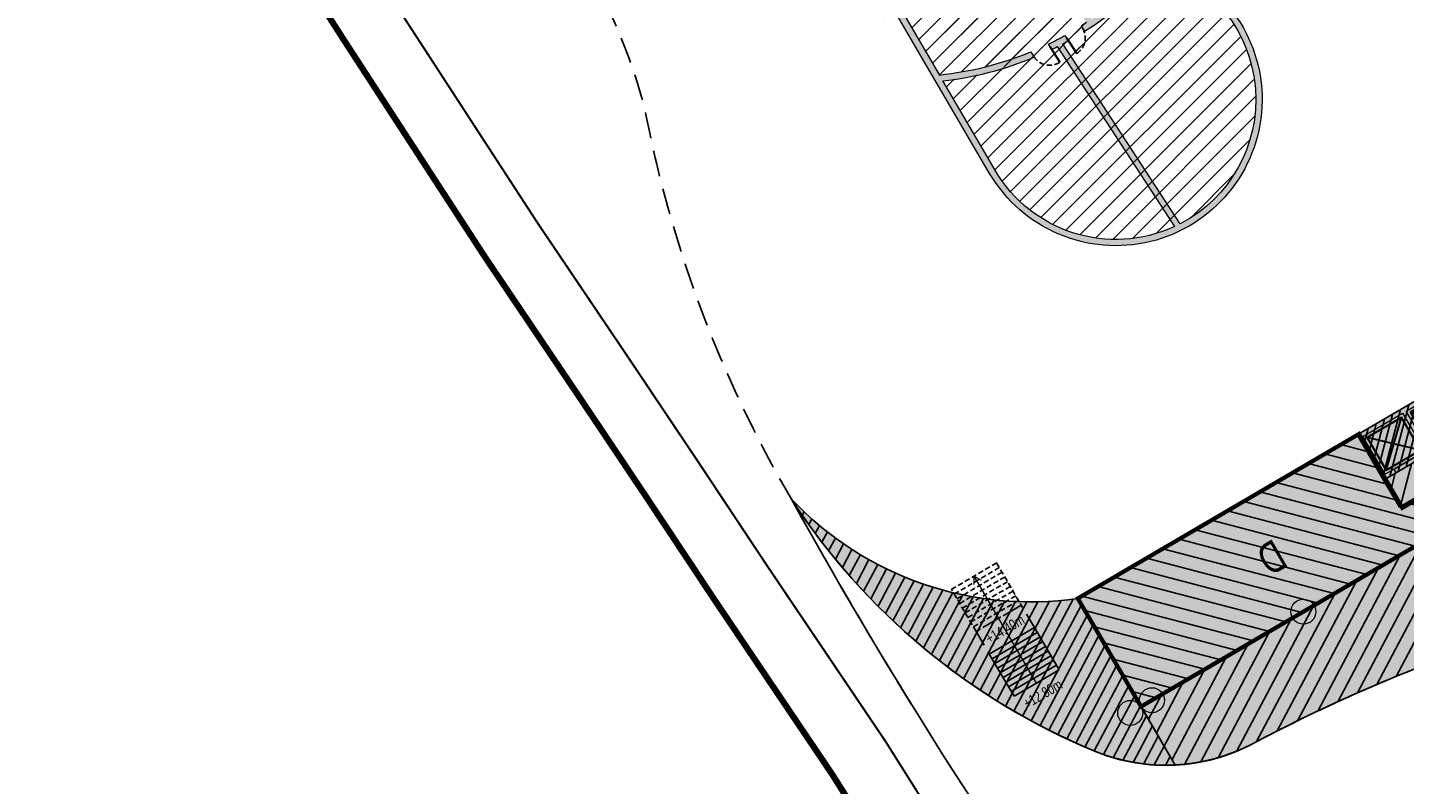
# Model space of a CAD drawing. Header units: millimetres. Extents: x -1402 to -179, y -280 to 6164.
# Tile 51 of 212: x -786 to -720, y 1223 to 1259. Entities that reach past the tile are written whole.
import ezdxf

# ---------------------------------------------------------------- set-up
doc = ezdxf.new("R2010")
doc.units = ezdxf.units.MM
for name, pattern in [('AJN-Limite', [1.25, 0.5, -0.25, 0, -0.25, 0, -0.25]), ('AJN-Projection', [0.375, 0.25, -0.125]), ('DASH', [0.35, 0.25, -0.1])]:
    doc.linetypes.add(name, pattern=pattern)
doc.layers.get('0').update_dxf_attribs({"linetype": 'CONTINUOUS'})
for name, color, linetype, lineweight in [('AJN-2-POT 120', 2, 'CONTINUOUS', 20), ('AJN-2-SBT-C', 2, 'CONTINUOUS', 20), ('AJN-4-PRT-C', 41, 'CONTINUOUS', 30), ('AJN-5-ASC-C', 230, 'CONTINUOUS', 30), ('AJN-7-100-L', 10, 'CONTINUOUS', 18), ('AJN-7-500-A', 10, 'CONTINUOUS', 18), ('AJN-8-252-H', 252, 'CONTINUOUS', 20), ('GEO-1-LIM-V', 10, 'AJN-Limite', 25)]:
    doc.layers.add(name, color=color, linetype=linetype, lineweight=lineweight)
for name, color, linetype, true_color in [('AJN-2-SBT-H', 7, 'CONTINUOUS', 0x6e6e6e), ('AJN-9-SRF-MARINHORIZON-CIRCULATION 50 %', 7, 'CONTINUOUS', 0xff80ff), ('AJN-9-SRF-MARINHORIZON-CIRUCLATION 100 %', 7, 'CONTINUOUS', 0xd100d1), ('AJN-9-SRF-MARINHORIZON-HOUSING DUPLEX', 7, 'CONTINUOUS', 0x96cd7e), ('AJN-9-SRF-MARINHORIZON-NOT ACCESSIBLE', 7, 'CONTINUOUS', 0xcd6928), ('AJN-9-SRF-MARINHORIZON-SERVICE', 7, 'CONTINUOUS', 0x645418), ('AJN-9-SRF-MARINHORIZON-TERRACE 50%', 7, 'CONTINUOUS', 0xf8d731)]:
    doc.layers.add(name, color=color, linetype=linetype, true_color=true_color)
for name, color, linetype in [('AJN-2-SBT-P', 251, 'AJN-Projection'), ('AJN-2-SBT-V', 51, 'CONTINUOUS'), ('AJN-4-PRT-P', 42, 'AJN-Projection'), ('AJN-8-250-PROGRAM', 7, 'CONTINUOUS'), ('AJN-8-254-H', 254, 'CONTINUOUS')]:
    doc.layers.add(name, color=color, linetype=linetype)
doc.styles.get("Standard").update_dxf_attribs({"font": 'rs.shx', "bigfont": 'hztxt.shx'})
pattern_1 = [(45, (-2236.471011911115, 2.287947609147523e-12), (-0.4490128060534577, 0.4490128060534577), [])]

# ---------------------------------------------------------------- blocks, each defined once
blk = doc.blocks.new('A$C26D66667')
at = {"layer": 'AJN-2-SBT-V', "linetype": 'Continuous'}
for p, q in [((-2.273736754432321e-13, 2.340000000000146), (2.499999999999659, 2.340000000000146)), ((-5.684341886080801e-14, -2.273736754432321e-13), (5.684341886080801e-14, 2.339999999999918)), ((-2.842170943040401e-13, 2.079999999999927), (2.499999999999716, 2.080000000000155)), ((2.500000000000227, 2.340000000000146), (2.500000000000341, 0)), ((-2.273736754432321e-13, 1.819999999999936), (2.499999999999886, 1.819999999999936)), ((-2.273736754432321e-13, 1.559999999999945), (2.499999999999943, 1.560000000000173)), ((-5.684341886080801e-14, 1.299999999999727), (2.500000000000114, 1.299999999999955)), ((0, 1.039999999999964), (2.500000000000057, 1.039999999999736)), ((-1.13686837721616e-13, 0.7799999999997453), (2.499999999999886, 0.7799999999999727)), ((-1.70530256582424e-13, 0.5199999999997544), (2.500000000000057, 0.5199999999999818)), ((-1.13686837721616e-13, 0.2599999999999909), (2.5, 0.2599999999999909)), ((-5.684341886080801e-14, -2.273736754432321e-13), (2.500000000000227, 0))]:
    blk.add_line(p, q, dxfattribs=at)
blk = doc.blocks.new('A$C4A131977')
at = {"layer": 'AJN-2-SBT-P'}
for p, q in [((-1.13686837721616e-13, 2.340000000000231), (2.499999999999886, 2.340000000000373)), ((1.13686837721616e-13, -2.842170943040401e-14), (1.13686837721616e-13, 2.340000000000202)), ((-2.273736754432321e-13, 2.080000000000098), (2.499999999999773, 2.08000000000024)), ((2.500000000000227, 2.340000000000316), (2.500000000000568, 1.70530256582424e-13)), ((-1.13686837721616e-13, 1.820000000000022), (2.500000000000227, 1.820000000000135)), ((1.13686837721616e-13, 1.560000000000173), (2.5, 1.560000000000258)), ((1.13686837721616e-13, 1.299999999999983), (2.500000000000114, 1.300000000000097)), ((2.273736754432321e-13, 1.040000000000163), (2.500000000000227, 1.039999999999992)), ((1.13686837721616e-13, 0.7800000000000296), (2.5, 0.780000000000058)), ((0, 0.5199999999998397), (2.500000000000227, 0.5200000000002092)), ((-1.13686837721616e-13, 0.2600000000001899), (2.500000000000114, 0.260000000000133)), ((1.13686837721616e-13, -2.842170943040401e-14), (2.500000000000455, 1.70530256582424e-13))]:
    blk.add_line(p, q, dxfattribs=at)
blk = doc.blocks.new('1.20diam')
at = {"layer": 'AJN-2-SBT-H'}
h = blk.add_hatch(color=256, dxfattribs=at)
h.dxf.hatch_style = 1
edge = h.paths.add_edge_path()
edge.add_arc((0, 0), 0.6, 0, 360)
at = {"layer": 'AJN-2-POT 120', "linetype": 'Continuous'}
blk.add_circle((0, 0), 0.6, dxfattribs=at)
blk = doc.blocks.new('POT 2X1.2')
at = {"layer": 'AJN-2-POT 120', "linetype": 'Continuous', "rotation": 321.8181818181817}
for p in [(-0.6000000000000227, 0), (0.5999999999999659, 0)]:
    blk.add_blockref('1.20diam', p, dxfattribs=at)
blk = doc.blocks.new('A$C46E24FA1')
at = {"layer": 'AJN-2-SBT-V', "linetype": 'Continuous'}
for p, q in [((-2.273736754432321e-13, 2.340000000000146), (1.249999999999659, 2.340000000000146)), ((0, 0), (0, 2.3400000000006)), ((-3.410605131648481e-13, 2.079999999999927), (1.249999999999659, 2.079999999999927)), ((1.250000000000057, 2.3400000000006), (1.250000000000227, 0)), ((-2.273736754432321e-13, 1.819999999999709), (1.249999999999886, 1.820000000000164)), ((-1.13686837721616e-13, 1.559999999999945), (1.249999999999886, 1.559999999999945)), ((0, 1.299999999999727), (1.25, 1.300000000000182)), ((0, 1.039999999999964), (1.250000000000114, 1.039999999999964)), ((0, 0.7799999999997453), (1.249999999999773, 0.7800000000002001)), ((0, 0.5199999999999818), (1.25, 0.5199999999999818)), ((-1.13686837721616e-13, 0.2600000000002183), (1.25, 0.2600000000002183)), ((0, 0), (1.250000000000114, 0))]:
    blk.add_line(p, q, dxfattribs=at)
blk = doc.blocks.new('A$C74AA591F')
at = {"layer": 'AJN-2-SBT-H'}
h = blk.add_hatch(color=256, dxfattribs=at)
h.dxf.hatch_style = 1
h.paths.add_polyline_path([(-1.799999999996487, -2.499999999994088), (-1.799999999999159, -2.299999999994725), (-2.300000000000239, -2.29999999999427), (-2.299999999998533, -0.1999999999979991), (-0.1000000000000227, -0.1999999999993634), (-0.1000000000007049, -2.299999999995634), (-0.5999999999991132, -2.299999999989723), (-0.5999999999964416, -2.499999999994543), (0.600000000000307, -2.499999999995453), (0.5999999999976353, -2.299999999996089), (0.09999999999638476, -2.299999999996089), (0.0999999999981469, -0.1999999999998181), (2.299999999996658, -0.2000000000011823), (2.299999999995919, -2.299999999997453), (1.79999999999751, -2.299999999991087), (1.800000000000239, -2.499999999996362), (2.499999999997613, -2.499999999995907), (2.499999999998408, -1.364242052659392e-12), (-2.499999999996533, 4.547473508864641e-13), (-2.499999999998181, -2.499999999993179)])
at = {"layer": 'AJN-9-SRF-MARINHORIZON-CIRCULATION 50 %'}
h = blk.add_hatch(dxfattribs=at)
h.set_pattern_fill('ANSI31', color=256, scale=0.2, angle=342.8336973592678)
h.set_pattern_definition([(44.99999999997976, (4351.085152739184, -2587.403389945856), (-0.4490128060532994, 0.4490128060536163), [])])
h.paths.add_polyline_path([(1.250000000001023, -3.999999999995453), (2.49999999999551, -3.999999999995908), (2.499999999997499, -2.5), (-2.499999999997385, -2.499999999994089), (-2.499999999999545, -3.999999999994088), (-1.250000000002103, -3.999999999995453), (-1.250000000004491, -7.589999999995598), (1.249999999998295, -7.589999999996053)])
at = {"layer": 'AJN-9-SRF-MARINHORIZON-CIRUCLATION 100 %'}
h = blk.add_hatch(dxfattribs=at)
h.set_pattern_fill('ANSI31', color=256, scale=0.1, angle=342.8336973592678)
h.set_pattern_definition([(44.99999999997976, (4294.417990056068, -2579.573389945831), (-0.2245064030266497, 0.2245064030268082), [])])
h.paths.add_polyline_path([(-2.499999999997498, 1.36413103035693e-12), (-2.499999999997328, -2.499999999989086), (2.499999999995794, -2.499999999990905), (2.499999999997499, -1.364242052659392e-12)])
at = {"layer": 'AJN-2-SBT-C', "flags": 128}
blk.add_lwpolyline([(-0.5999999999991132, -2.299999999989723), (-0.5999999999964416, -2.499999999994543), (0.600000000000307, -2.499999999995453), (0.5999999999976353, -2.299999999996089), (0.09999999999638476, -2.299999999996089), (0.0999999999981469, -0.1999999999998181), (2.299999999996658, -0.2000000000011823), (2.299999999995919, -2.299999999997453), (1.79999999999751, -2.299999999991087), (1.800000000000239, -2.499999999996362), (2.499999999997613, -2.499999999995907), (2.499999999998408, -1.364242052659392e-12), (-2.499999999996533, 4.547473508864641e-13), (-2.499999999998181, -2.499999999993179), (-1.799999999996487, -2.499999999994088), (-1.799999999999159, -2.299999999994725), (-2.300000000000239, -2.29999999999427), (-2.299999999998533, -0.1999999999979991), (-0.1000000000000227, -0.1999999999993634), (-0.1000000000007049, -2.299999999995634)], close=True, dxfattribs=at)
at = {"layer": 'AJN-2-SBT-V'}
for p, q in [((-0.5999999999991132, -2.299999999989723), (-1.799999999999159, -2.299999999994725)), ((1.79999999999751, -2.299999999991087), (0.5999999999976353, -2.299999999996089))]:
    blk.add_line(p, q, dxfattribs=at)
at = {"layer": 'AJN-2-SBT-V', "flags": 128}
for points in [[(2.499999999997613, -2.499999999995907), (-2.499999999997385, -2.499999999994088), (-2.499999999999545, -3.999999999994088), (2.499999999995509, -3.999999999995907)], [(-1.250000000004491, -6.339999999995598), (-1.250000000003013, -7.589999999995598), (1.249999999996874, -7.589999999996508), (1.249999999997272, -6.339999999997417)]]:
    blk.add_lwpolyline(points, close=True, dxfattribs=at)
at = {"layer": 'AJN-5-ASC-C'}
for p, q in [((-0.2499999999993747, -2.149999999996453), (-2.149999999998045, -0.3499999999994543)), ((-2.149999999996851, -2.149999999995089), (-0.2499999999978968, -0.3500000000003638)), ((2.149999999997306, -2.149999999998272), (0.2499999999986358, -0.3500000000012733)), ((0.2499999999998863, -2.149999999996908), (2.149999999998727, -0.3500000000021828))]:
    blk.add_line(p, q, dxfattribs=at)
for points in [[(-0.2499999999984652, -2.149999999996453), (-0.2499999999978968, -0.3500000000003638), (-2.149999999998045, -0.3499999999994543), (-2.149999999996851, -2.149999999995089)], [(2.149999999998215, -2.149999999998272), (2.149999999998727, -0.3500000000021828), (0.2499999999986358, -0.3500000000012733), (0.2499999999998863, -2.149999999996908)]]:
    blk.add_lwpolyline(points, close=True, dxfattribs=at)
at = {"layer": 'AJN-9-SRF-MARINHORIZON-CIRCULATION 50 %'}
blk.add_lwpolyline([(-1.250000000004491, -7.589999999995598), (1.249999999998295, -7.589999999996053), (1.250000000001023, -3.999999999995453), (2.499999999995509, -3.999999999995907), (2.499999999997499, -2.5), (-2.499999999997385, -2.499999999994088), (-2.499999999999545, -3.999999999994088), (-1.250000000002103, -3.999999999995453)], close=True, dxfattribs=at)
at = {"layer": 'AJN-9-SRF-MARINHORIZON-CIRUCLATION 100 %'}
blk.add_lwpolyline([(-2.499999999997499, 1.364242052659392e-12), (2.499999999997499, -1.364242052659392e-12), (2.499999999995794, -2.499999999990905), (-2.499999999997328, -2.499999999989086)], close=True, dxfattribs=at)
at = {"linetype": 'Continuous', "rotation": 179.9999999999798}
for p in [(-1.932676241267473e-12, -3.999999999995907), (1.249999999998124, -3.999999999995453)]:
    blk.add_blockref('A$C46E24FA1', p, dxfattribs=at)
blk = doc.blocks.new('A$C35AE3923')
at = {"layer": 'AJN-9-SRF-MARINHORIZON-HOUSING DUPLEX'}
h = blk.add_hatch(dxfattribs=at)
h.set_pattern_fill('ANSI31', color=256, scale=0.2)
h.set_pattern_definition([(45, (502.577697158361, -2534.103928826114), (-0.4490128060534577, 0.4490128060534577), [])])
h.paths.add_polyline_path([(0, 0), (0, 6), (-15.6000000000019, 5.999999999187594), (-15.60000000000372, 1.899999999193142), (-16.64999999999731, 1.899999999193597), (-16.64999999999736, 0)])
at = {"layer": 'AJN-2-SBT-C', "const_width": 0.2, "flags": 128}
blk.add_lwpolyline([(0, 6), (-15.6000000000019, 5.999999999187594), (-15.60000000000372, 1.899999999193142), (-16.64999999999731, 1.899999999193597), (-16.64999999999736, 0), (0, 0)], close=True, dxfattribs=at)
at = {"layer": 'AJN-7-500-A', "insert": (-8.999999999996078, 2.999999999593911), "char_height": 1.5, "attachment_point": 5, "rotation": 359.9999999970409}
blk.add_mtext_dynamic_manual_height_columns('{\\fSwis721 LtCn BT|b0|i0|c0|p34;D}', width=58.7580560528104, gutter_width=35.69431197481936, heights=[0], dxfattribs=at)

msp = doc.modelspace()

# ---------------------------------------------------------------- hatches: boundary and pattern name
at = {"layer": 'AJN-2-SBT-H'}
h = msp.add_hatch(color=256, dxfattribs=at)
h.dxf.hatch_style = 1
h.paths.add_polyline_path([(-731.6251763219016, 1262.421411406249, 0.07760908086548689), (-729.0223210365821, 1266.726221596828), (-729.2978925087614, 1266.844920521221, -0.05265402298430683), (-730.8909152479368, 1263.885396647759), (-733.0923734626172, 1265.449578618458, 0.09621701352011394), (-731.1013199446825, 1270.115169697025, 0.06468299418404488), (-730.8194791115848, 1273.530956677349, 0.004266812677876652), (-731.1224332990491, 1273.581884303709, -0.1689946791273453), (-733.507931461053, 1265.376825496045), (-731.0623839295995, 1263.639212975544, -0.04128612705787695), (-732.7625174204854, 1261.621879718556), (-734.8497481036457, 1263.777653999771, -0.005768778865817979), (-735.0628711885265, 1263.566489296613), (-732.9760919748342, 1261.411181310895, -0.04313434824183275), (-735.1137215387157, 1259.671824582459), (-736.7997532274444, 1262.153214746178, -0.105623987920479), (-741.8321250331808, 1260.106091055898), (-741.670920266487, 1259.830505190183, 0.09782883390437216), (-736.8811905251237, 1261.739270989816), (-735.3634411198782, 1259.50554758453, -0.004674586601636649), (-735.615553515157, 1259.34440741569), (-735.4516037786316, 1259.093108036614, 0.07326918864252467), (-731.8352315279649, 1262.176349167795, -0.6627611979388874), (-730.8710123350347, 1249.87294496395), (-736.4936078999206, 1258.492591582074, 0.004629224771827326), (-736.228004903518, 1258.636033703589), (-736.392380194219, 1258.887985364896, -0.01413862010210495), (-737.1971220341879, 1258.474351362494), (-737.0317981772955, 1258.220945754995, 0.004609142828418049), (-736.7622422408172, 1258.353879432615), (-731.1424010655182, 1249.739882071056, -0.3863731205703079), (-739.7387692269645, 1252.43777392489), (-742.2394859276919, 1256.712847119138, 0.06965467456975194), (-737.8642077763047, 1257.848250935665), (-738.0310323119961, 1258.103956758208, -0.07084851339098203), (-742.4052725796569, 1256.996265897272), (-744.1070406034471, 1259.905505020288, -0.006736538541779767), (-744.4573553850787, 1259.910220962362), (-739.9977201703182, 1252.286299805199, 1.431189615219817)])
at = {"layer": 'AJN-8-250-PROGRAM', "true_color": 0xffdf7f}
h = msp.add_hatch(dxfattribs=at)
h.set_pattern_fill('ANSI31', color=41, scale=0.2)
h.set_pattern_definition(pattern_1)
h.paths.add_polyline_path([(-733.4097427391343, 1265.307060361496), (-733.507931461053, 1265.376825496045, 0.1689946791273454), (-731.1224332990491, 1273.581884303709, -0.002132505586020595), (-730.9709108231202, 1273.557077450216, 0.03010463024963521), (-731.1439507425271, 1275.129935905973, 0.002098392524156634), (-731.3060021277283, 1275.152924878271, 0.4334425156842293), (-747.1762797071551, 1285.558956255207, -0.3115927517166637), (-747.6803679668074, 1285.100119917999, -0.07613314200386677), (-747.9017606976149, 1281.086849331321, -0.8735308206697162), (-738.2913267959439, 1266.060620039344), (-739.2620230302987, 1267.204188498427, -0.131652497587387), (-742.7711873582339, 1265.543493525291), (-742.5023239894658, 1264.067786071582, -0.4726866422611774), (-753.1144612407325, 1273.059042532, -0.08647479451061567), (-757.2113932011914, 1271.062033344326, 0.3688061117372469), (-744.3323338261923, 1259.696491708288), (-744.4573553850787, 1259.910220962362, 0.006736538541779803), (-744.1070406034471, 1259.905505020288), (-742.4052725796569, 1256.996265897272, 0.07084851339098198), (-738.0310323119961, 1258.103956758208), (-737.8772706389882, 1257.869742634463, 0.414213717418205), (-736.631736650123, 1257.607738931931), (-737.1235018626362, 1258.361507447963), (-737.1971220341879, 1258.474351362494, 0.01413862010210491), (-736.392380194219, 1258.887985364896), (-736.2270563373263, 1258.634579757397), (-735.8274441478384, 1258.022061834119, 0.4142134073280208), (-735.5654405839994, 1259.267595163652), (-735.615553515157, 1259.34440741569, 0.004674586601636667), (-735.3634411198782, 1259.50554758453), (-736.8811905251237, 1261.739270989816, -0.09782883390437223), (-741.670920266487, 1259.830505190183), (-741.8321250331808, 1260.106091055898, 0.1056239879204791), (-736.7997532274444, 1262.153214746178), (-736.7466422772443, 1262.075049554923), (-734.9925593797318, 1263.493868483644), (-735.0628711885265, 1263.566489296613, 0.005768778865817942), (-734.8497481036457, 1263.777653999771), (-734.7679785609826, 1263.693199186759)])
at = {"layer": 'AJN-8-254-H'}
h = msp.add_hatch(color=255, dxfattribs=at)
h.dxf.hatch_style = 1
edge = h.paths.add_edge_path()
edge.add_line((-576.5678768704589, 1291.397733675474), (-577.7484615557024, 1295.219542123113))
edge.add_line((-577.7484615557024, 1295.219542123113), (-592.5579692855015, 1290.644776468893))
edge.add_line((-592.5579692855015, 1290.644776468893), (-593.0272516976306, 1292.163945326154))
edge.add_line((-593.0272516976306, 1292.163945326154), (-632.200788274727, 1280.062952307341))
edge.add_line((-632.200788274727, 1280.062952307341), (-631.7315058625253, 1278.543783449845))
edge.add_line((-631.7315058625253, 1278.543783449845), (-646.5410135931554, 1273.969017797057))
edge.add_line((-646.5410135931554, 1273.969017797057), (-644.22618870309, 1266.475428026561))
edge.add_line((-644.22618870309, 1266.475428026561), (-665.3449012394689, 1254.121974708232))
edge.add_line((-665.3449012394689, 1254.121974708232), (-661.5126060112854, 1247.570515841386))
edge.add_line((-661.5126060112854, 1247.570515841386), (-677.0496626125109, 1238.482068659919))
edge.add_line((-677.0496626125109, 1238.482068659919), (-683.1086273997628, 1248.840106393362))
edge.add_line((-683.1086273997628, 1248.840106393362), (-698.6456840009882, 1239.751659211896))
edge.add_line((-698.6456840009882, 1239.751659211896), (-702.6849938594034, 1246.65701770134))
edge.add_line((-702.6849938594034, 1246.65701770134), (-716.0641259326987, 1238.830854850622))
edge.add_line((-716.0641259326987, 1238.830854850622), (-718.0837808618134, 1242.283534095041))
edge.add_line((-718.0837808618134, 1242.283534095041), (-735.7787619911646, 1231.932802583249))
edge.add_arc((-738.0518792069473, 1247.52848580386), 15.7604694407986, 223.4672508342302, 278.29263656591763, ccw=False)
edge.add_arc((-722.7767510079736, 1254.056911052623), 31.86463938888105, 213.0342114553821, 247.6457812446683)
edge.add_arc((-731.5668737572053, 1232.824870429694), 8.885187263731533, 247.9961470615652, 297.6835939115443)
edge.add_arc((-691.6662761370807, 1157.774338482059), 76.11284403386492, 109.16217662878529, 118.03395972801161, ccw=False)
edge.add_arc((-700.3908612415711, 1182.881288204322), 49.53320314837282, 76.18652866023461, 109.16217663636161, ccw=False)
edge.add_arc((6736.442926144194, 42352.96636388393), 41786.93979476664, 259.7649214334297, 259.7784708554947)
edge.add_arc((-676.0644756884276, 1253.926779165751), 24.85499872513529, 263.5898590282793, 326.3375928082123)
edge.add_arc((-2060.139441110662, 2081.808366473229), 1637.603810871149, 329.0722052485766, 329.5217709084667)
edge.add_arc((-607.3271954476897, 1227.94411983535), 47.56153281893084, 102.10276570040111, 150.7305022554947, ccw=False)
edge.add_arc((-545.9599434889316, 1028.331226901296), 256.2479434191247, 101.20186661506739, 106.16469985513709, ccw=False)
edge.add_line((-595.7402857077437, 1279.697346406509), (-581.8940870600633, 1282.067430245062))
edge.add_arc((-618.1463783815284, 1505.268334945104), 226.1257890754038, 279.225420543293, 286.4139132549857)
edge.add_arc((-534.1899581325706, 1220.264426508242), 70.98682985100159, 93.81348574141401, 106.41391325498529, ccw=False)
edge.add_arc((-536.133198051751, 1249.417541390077), 41.76902211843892, 80.0812810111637, 93.8134857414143, ccw=False)
edge.add_arc((-529.9721789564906, 1284.65062158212), 6.001325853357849, 8.31421370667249, 80.08128101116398, ccw=False)
edge.add_line((-524.033927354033, 1285.518423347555), (-524.8218382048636, 1290.909992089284))
edge.add_arc((-539.6641874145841, 1288.740966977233), 14.99999999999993, 8.314213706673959, 17.11769150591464)
edge.add_line((-525.328654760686, 1293.155998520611), (-528.8156746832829, 1304.484605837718))
edge.add_line((-528.8156746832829, 1304.484605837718), (-547.9127571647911, 1298.585376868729))
edge.add_line((-547.9127571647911, 1298.585376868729), (-548.382039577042, 1300.104545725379))
edge.add_line((-548.382039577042, 1300.104545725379), (-576.5678768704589, 1291.397733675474))
at = {"layer": 'AJN-9-SRF-MARINHORIZON-NOT ACCESSIBLE'}
h = msp.add_hatch(dxfattribs=at)
h.set_pattern_fill('ANSI31', color=256, scale=0.15)
h.set_pattern_definition([(62.16630264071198, (-675.2100222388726, 136.2834458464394), (-0.4211509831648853, 0.2223643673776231), [])])
h.paths.add_polyline_path([(-734.8958774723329, 1224.586892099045, 0.1093016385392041), (-731.1100375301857, 1223.951435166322), (-735.7787619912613, 1231.932802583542, -0.2438910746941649), (-749.4903189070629, 1236.686230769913, 0.1521801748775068)])
at = {"layer": 'AJN-9-SRF-MARINHORIZON-SERVICE'}
h = msp.add_hatch(dxfattribs=at)
h.set_pattern_fill('ANSI31', color=256, scale=0.2)
h.set_pattern_definition(pattern_1)
edge = h.paths.add_edge_path()
edge.add_line((-741.8404368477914, 1260.120300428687), (-741.6792320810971, 1259.844714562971))
edge.add_arc((-744.115504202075, 1272.922030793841), 13.30231640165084, 280.5530859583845, 302.9026854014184)
edge.add_line((-736.889502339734, 1261.753480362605), (-735.3717529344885, 1259.519756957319))
edge.add_line((-735.3717529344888, 1259.519756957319), (-735.2078313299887, 1259.268500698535))
edge.add_arc((-744.1155042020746, 1272.922030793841), 16.30231640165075, 303.1207526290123, 318.8312500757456)
edge.add_arc((-733.9638433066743, 1255.834905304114), 6.700000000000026, -149.674374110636, 71.55086287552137, ccw=False)
edge.add_line((-739.7470810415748, 1252.451983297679), (-742.2477977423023, 1256.727056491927))
edge.add_arc((-744.115504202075, 1272.922030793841), 16.30231640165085, 276.5786472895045, 287.0970859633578)
edge.add_line((-739.3227582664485, 1257.340146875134), (-739.4934380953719, 1257.60176202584))
edge.add_arc((-744.115504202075, 1272.922030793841), 16.00231640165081, 276.10521592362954, 286.7883605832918, ccw=False)
edge.add_line((-742.4135843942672, 1257.010475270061), (-744.0024613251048, 1259.726722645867))
edge.add_line((-744.0024613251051, 1259.726722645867), (-741.8404368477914, 1260.120300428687))
at = {"layer": 'AJN-9-SRF-MARINHORIZON-TERRACE 50%', "true_color": 0xf8d731, "transparency": 33554559}
h = msp.add_hatch(dxfattribs=at)
h.set_pattern_fill('ANSI31', color=40, scale=0.2)
h.set_pattern_definition([(62.16630264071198, (-675.2100222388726, 136.2834458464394), (-0.5615346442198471, 0.2964858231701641), [])])
h.paths.add_polyline_path([(-567.9688078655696, 1294.054049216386), (-576.567876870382, 1291.397733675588), (-575.9775923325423, 1289.486854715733), (-594.3700376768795, 1283.805265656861), (-594.8393200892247, 1285.324434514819), (-626.8469658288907, 1275.437037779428), (-626.3776834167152, 1273.917868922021), (-644.7701365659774, 1268.236305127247), (-644.2261887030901, 1266.475428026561), (-649.8078446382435, 1263.210421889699), (-646.7783622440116, 1258.031403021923), (-662.3154188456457, 1248.942955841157), (-658.4831236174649, 1242.39149697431), (-674.0201802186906, 1233.303049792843), (-680.0791450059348, 1243.66108752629), (-695.6162016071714, 1234.572640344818), (-699.6555114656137, 1241.477998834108), (-714.0272888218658, 1233.071185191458), (-715.2441309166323, 1235.15142443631), (-717.4883724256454, 1233.83864873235), (-718.2911852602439, 1235.211088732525), (-732.7492795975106, 1226.753783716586), (-731.1100375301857, 1223.951435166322, 0.1083540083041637), (-727.4389179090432, 1224.956799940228, -0.03872980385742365), (-716.6497959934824, 1229.670018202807, -0.1448846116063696), (-688.564225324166, 1230.981900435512, 5.912050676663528e-05), (-678.8394075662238, 1229.227169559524, 0.2808412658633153), (-655.3772131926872, 1240.149691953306, 0.001961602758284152), (-648.8165320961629, 1251.197815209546, -0.2154210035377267), (-617.2992204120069, 1274.448508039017, -0.02165783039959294), (-595.740285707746, 1279.697346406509), (-581.8940870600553, 1282.067430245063, 0.03137600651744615), (-554.2490190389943, 1288.358215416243, -0.05503520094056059), (-538.9112035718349, 1291.094080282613, -0.05823193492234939), (-529.2269282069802, 1290.611650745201), (-531.3323724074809, 1297.427429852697), (-549.7248255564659, 1291.745866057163), (-550.1941079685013, 1293.265034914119), (-566.1979308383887, 1288.321336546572)])

# ---------------------------------------------------------------- linework, layer by layer
at = {"layer": 'AJN-2-SBT-C'}
for points in [[(-731.6251763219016, 1262.421411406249, -1.431189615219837), (-739.9977201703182, 1252.286299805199), (-744.4573553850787, 1259.910220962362, 0.006736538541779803)], [(-735.3634411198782, 1259.50554758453, -0.004674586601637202), (-735.615553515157, 1259.34440741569), (-735.4516037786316, 1259.093108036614, 0.0732691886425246), (-731.8352315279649, 1262.176349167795, -0.6627611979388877), (-730.8710123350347, 1249.87294496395), (-736.4936078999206, 1258.492591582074, 0.004629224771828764), (-736.228004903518, 1258.636033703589)], [(-744.1070406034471, 1259.905505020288), (-742.4052725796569, 1256.996265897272, 0.07084851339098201), (-738.0310323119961, 1258.103956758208), (-737.8642077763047, 1257.848250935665, 1.809735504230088e-05), (-737.8631176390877, 1257.848702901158)], [(-737.1971220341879, 1258.474351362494), (-737.0317981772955, 1258.220945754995, 0.004609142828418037), (-736.7622422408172, 1258.353879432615), (-731.1424010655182, 1249.739882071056, -0.3863731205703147), (-739.7387692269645, 1252.437773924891), (-742.2394859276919, 1256.712847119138, 0.06965467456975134), (-737.8642077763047, 1257.848250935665)], [(-737.1971221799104, 1258.474351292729, 0.01413862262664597), (-736.392380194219, 1258.887985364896), (-736.2270563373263, 1258.634579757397)]]:
    msp.add_lwpolyline(points, format="xyb", dxfattribs=at)
at = {"layer": 'AJN-2-SBT-P', "ltscale": 5, "flags": 128}
msp.add_lwpolyline([(-767.6830869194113, 1272.148074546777, -0.05121987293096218), (-760.7108442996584, 1264.390733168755, -0.08997890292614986), (-756.5121108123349, 1255.404548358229, 0.02060412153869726), (-755.4064137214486, 1250.675734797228, 0.06468475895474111), (-749.490318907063, 1236.686230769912, 0.03286619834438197), (-732.1687331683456, 1209.756508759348, 0.002338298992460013), (-729.3480626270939, 1206.256450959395, 0.01445521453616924), (-711.1978379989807, 1185.221318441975, 0.08916851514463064), (-704.9170514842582, 1180.425665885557, 0.3184438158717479), (-696.5850652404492, 1181.619676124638, 0.07982005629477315), (-692.9450630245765, 1186.382337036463, -0.007477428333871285), (-687.9677464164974, 1195.317687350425, -0.04115969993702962), (-685.263491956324, 1199.224564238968, -0.02993334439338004), (-663.9580859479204, 1222.205656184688, 0.1132434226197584), (-647.8496234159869, 1244.993567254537, -0.01578281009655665), (-646.0592934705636, 1249.367558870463, -0.02498436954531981), (-643.8799997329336, 1253.561335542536, 0.3128781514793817), (-612.4261998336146, 1240.139733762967, 0.06210957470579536), (-579.2684073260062, 1251.393528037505, -0.07904304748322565), (-540.4176712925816, 1263.328165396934, -0.00945298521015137), (-526.7406037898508, 1264.462102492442, 0.4573830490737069), (-521.7931540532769, 1270.185110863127), (-524.0339273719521, 1285.518423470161), (-524.8218382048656, 1290.909992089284, 0.03842573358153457), (-525.3285562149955, 1293.15567853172), (-534.454351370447, 1322.789336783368, 0.2247122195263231), (-541.5702899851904, 1330.569787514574, -0.2328075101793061), (-548.5503743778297, 1338.441527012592, 0.1068267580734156), (-556.3714938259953, 1355.453928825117), (-560.7691083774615, 1355.453928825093, 0.1422323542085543), (-768.0204055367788, 1295.280947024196)], format="xyb", dxfattribs=at)
msp.add_lwpolyline([(-767.6830869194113, 1272.148074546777, -0.05121987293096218), (-760.7108442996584, 1264.390733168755, -0.08997890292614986), (-756.5121108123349, 1255.404548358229, 0.02060412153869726), (-755.4064137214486, 1250.675734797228, 0.06468475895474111), (-749.490318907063, 1236.686230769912, 0.03286619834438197), (-732.1687331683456, 1209.756508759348, 0.002338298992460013), (-729.3480626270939, 1206.256450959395, 0.01445521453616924), (-711.1978379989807, 1185.221318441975, 0.08916851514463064), (-704.9170514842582, 1180.425665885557, 0.3184438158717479), (-696.5850652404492, 1181.619676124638, 0.07982005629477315), (-692.9450630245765, 1186.382337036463, -0.007477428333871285), (-687.9677464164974, 1195.317687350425, -0.04115969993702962), (-685.263491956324, 1199.224564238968, -0.02993334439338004), (-663.9580859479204, 1222.205656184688, 0.1132434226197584), (-647.8496234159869, 1244.993567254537, -0.01578281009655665), (-646.0592934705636, 1249.367558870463, -0.02498436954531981), (-643.8799997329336, 1253.561335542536, 0.3128781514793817), (-612.4261998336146, 1240.139733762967, 0.06210957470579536), (-579.2684073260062, 1251.393528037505, -0.07904304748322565), (-540.4176712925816, 1263.328165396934, -0.00945298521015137), (-526.7406037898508, 1264.462102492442, 0.4573830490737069), (-521.7931540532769, 1270.185110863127), (-524.0339273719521, 1285.518423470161), (-524.8218382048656, 1290.909992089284, 0.03842573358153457), (-525.3285562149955, 1293.15567853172), (-534.454351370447, 1322.789336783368, 0.2247122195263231), (-541.5702899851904, 1330.569787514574, -0.2328075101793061), (-548.5503743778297, 1338.441527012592, 0.1068267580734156), (-556.3714938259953, 1355.453928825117), (-560.7691083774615, 1355.453928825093, 0.1422323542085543), (-768.0204055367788, 1295.280947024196)], format="xyb", dxfattribs=at)
at = {"layer": 'AJN-2-SBT-P', "ltscale": 3}
msp.add_lwpolyline([(-737.8559003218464, 1230.532411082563), (-738.4870424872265, 1231.611373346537), (-740.6449670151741, 1230.349089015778), (-740.0138248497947, 1229.270126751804)], close=True, dxfattribs=at)
at = {"layer": 'AJN-2-SBT-V', "flags": 128}
msp.add_lwpolyline([(-533.1032494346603, 1303.160142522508), (-528.816242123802, 1304.484430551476), (-525.3285562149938, 1293.155678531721, -0.03842573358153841), (-524.8218382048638, 1290.909992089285), (-524.033927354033, 1285.518423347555, 0.3237964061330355), (-528.9384449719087, 1290.56224623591, 0.05998985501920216), (-538.911203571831, 1291.094080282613, 0.05503520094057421), (-554.2490190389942, 1288.358215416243, -0.03137600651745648), (-581.8940870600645, 1282.067430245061), (-595.7402857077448, 1279.697346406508, 0.02165783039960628), (-617.2992204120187, 1274.448508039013, 0.2154210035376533), (-648.8165320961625, 1251.197815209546, -0.001961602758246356), (-655.3772131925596, 1240.149691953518, -0.2808412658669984), (-678.8394075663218, 1229.227169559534, -5.912050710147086e-05), (-688.5642253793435, 1230.981900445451, 0.1448846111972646), (-716.6497959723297, 1229.670018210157, 0.03872980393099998), (-727.4389179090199, 1224.95679994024, -0.2202642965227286), (-734.8958774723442, 1224.586892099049, -0.1521801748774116), (-749.490318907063, 1236.686230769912, 0.2438910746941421), (-735.7787619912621, 1231.932802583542)], format="xyb", dxfattribs=at)
at = {"layer": 'AJN-2-SBT-V', "linetype": 'Continuous', "flags": 128}
msp.add_lwpolyline([(-664.06743493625, 1222.108041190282, 0.09389314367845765), (-649.8988315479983, 1240.516749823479), (-651.1924363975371, 1241.171796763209, 0.01963747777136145), (-649.1998099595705, 1245.52277908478, -0.01572574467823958), (-647.3805131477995, 1249.964988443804), (-646.0565730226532, 1249.373500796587, -0.02494982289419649), (-643.8799997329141, 1253.561335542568, -0.189197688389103), (-617.2992204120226, 1274.448508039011, 0.2154210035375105), (-648.8165320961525, 1251.197815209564, -0.001961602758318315), (-655.3772131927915, 1240.149691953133, -0.2808412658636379), (-678.8394075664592, 1229.227169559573, -5.912050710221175e-05), (-688.5642253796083, 1230.981900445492, 0.1448846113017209), (-716.649795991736, 1229.670018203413, 0.03840971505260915), (-727.3529990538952, 1225.002478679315, -0.2243781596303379), (-735.0350987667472, 1224.644530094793, -0.150970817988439), (-749.4903189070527, 1236.686230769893, 0.03286619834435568), (-732.168733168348, 1209.75650875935, 0.00233829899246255), (-729.3480626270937, 1206.256450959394, 0.04253943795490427), (-724.98232518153, 1203.412189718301, 0.2111097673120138), (-704.9509894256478, 1200.716146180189, 0.100205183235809)], format="xyb", close=True, dxfattribs=at)
at = {"layer": 'AJN-4-PRT-C', "linetype": 'Continuous'}
for p, q in [((-737.1235018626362, 1258.361507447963), (-736.6317366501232, 1257.607738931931)), ((-736.3192093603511, 1258.775830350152), (-735.8274441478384, 1258.02206183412))]:
    msp.add_line(p, q, dxfattribs=at)
at = {"layer": 'AJN-4-PRT-P'}
for centre, radius, start, end in [((-736.3192093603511, 1258.775830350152), 0.8999999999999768, 303.1207829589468, 33.1207829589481), ((-737.1235018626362, 1258.361507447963), 0.8999999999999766, 213.1207829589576, 303.1207829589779)]:
    msp.add_arc(centre, radius, start, end, dxfattribs=at)
at = {"layer": 'AJN-8-252-H'}
msp.add_line((-737.7533644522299, 1227.881451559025), (-740.7475028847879, 1233.000048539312), dxfattribs=at)
at = {"layer": 'AJN-8-252-H', "flags": 128}
msp.add_lwpolyline([(-740.7452295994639, 1232.600054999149), (-740.7475028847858, 1233.000048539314), (-740.399961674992, 1232.80202049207)], dxfattribs=at)
at = {"layer": 'AJN-9-SRF-MARINHORIZON-NOT ACCESSIBLE', "flags": 128}
msp.add_lwpolyline([(-735.7787619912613, 1231.932802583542, -0.2438910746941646), (-749.4903189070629, 1236.686230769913, 0.1521801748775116), (-734.8958774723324, 1224.586892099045, 0.1093016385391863), (-731.1100375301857, 1223.951435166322)], format="xyb", close=True, dxfattribs=at)
at = {"layer": 'AJN-9-SRF-MARINHORIZON-TERRACE 50%', "color": 40, "true_color": 0xf8d731, "transparency": 33554559, "flags": 128}
msp.add_lwpolyline([(-674.0201802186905, 1233.303049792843), (-680.0791450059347, 1243.66108752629), (-695.6162016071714, 1234.572640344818), (-699.6555114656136, 1241.477998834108), (-714.0272888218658, 1233.071185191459), (-715.2441309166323, 1235.15142443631), (-717.4883724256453, 1233.83864873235), (-718.2911852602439, 1235.211088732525), (-732.7492795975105, 1226.753783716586), (-731.1100375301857, 1223.951435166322, 0.1083540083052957), (-727.438917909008, 1224.956799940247, -0.03872980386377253), (-716.6497959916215, 1229.670018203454, -0.1448846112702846), (-688.5642253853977, 1230.981900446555, 5.912050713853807e-05), (-678.8394075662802, 1229.22716955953, 0.2808412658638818)], format="xyb", dxfattribs=at)
at = {"layer": 'GEO-1-LIM-V', "linetype": 'DASH', "ltscale": 5, "const_width": 0.1}
msp.add_lwpolyline([(-752.8665568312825, 1310.180946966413), (-763.7708983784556, 1303.847532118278), (-772.1931078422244, 1298.57319943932), (-780.9700504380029, 1292.128748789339), (-782.8653168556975, 1286.937110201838), (-782.634856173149, 1283.863626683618), (-777.0249525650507, 1273.763278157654), (-771.8774824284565, 1265.732137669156), (-768.4394673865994, 1260.372277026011), (-761.6523232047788, 1249.928559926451), (-757.2164363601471, 1243.347054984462), (-753.9539700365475, 1238.476049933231), (-750.6117924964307, 1233.437630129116), (-744.9910743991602, 1225.099772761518), (-740.008370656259, 1217.177688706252)], dxfattribs=at)
at = {"layer": 'GEO-1-LIM-V', "linetype": 'Continuous', "ltscale": 25, "const_width": 0.3}
msp.add_lwpolyline([(-765.3208293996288, 1306.416619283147), (-773.8793028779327, 1301.056952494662), (-783.4769755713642, 1294.009882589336), (-785.9053023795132, 1287.35804987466), (-785.5772190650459, 1282.982645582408), (-779.6016890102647, 1272.224005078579), (-774.4032194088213, 1264.113294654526), (-770.9598076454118, 1258.745020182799), (-764.1540881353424, 1248.27272029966), (-759.7065812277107, 1241.673974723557), (-756.4502605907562, 1236.812145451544), (-753.1055995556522, 1231.769981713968), (-747.5052165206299, 1223.462289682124), (-742.4073957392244, 1215.357179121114)], dxfattribs=at)

# ---------------------------------------------------------------- block references
at = {"rotation": 30.3256258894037}
msp.add_blockref('A$C74AA591F', (-720.2417053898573, 1241.021249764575), dxfattribs=at)
at = {"xscale": -1, "rotation": 30.32562588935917}
msp.add_blockref('A$C35AE3923', (-732.7492795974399, 1226.753783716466), dxfattribs=at)
at = {"color": 2, "rotation": 30.32562588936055}
msp.add_blockref('A$C4A131977', (-740.6449670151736, 1230.349089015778), dxfattribs=at)
at = {"linetype": 'Continuous', "rotation": 210.3256258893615}
msp.add_blockref('A$C26D66667', (-737.8559003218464, 1230.532411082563), dxfattribs=at)
at = {"layer": 'AJN-2-POT 120', "linetype": 'Continuous', "rotation": 321.8181818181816}
msp.add_blockref('1.20diam', (-724.980751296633, 1231.298007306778), dxfattribs=at)
at = {"layer": 'AJN-2-POT 120', "rotation": 30.32562588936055}
msp.add_blockref('POT 2X1.2', (-732.7492795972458, 1226.753783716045), dxfattribs=at)

# ---------------------------------------------------------------- texts
at = {"layer": 'AJN-7-100-L', "char_height": 0.4999999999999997, "attachment_point": 8, "rotation": 30.325625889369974}
for s, insert in [('{\\fSwis721 LtCn BT|b0|i0|c0|p34;+14.40m}', (-739.1368280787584, 1230.246536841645)), ('{\\fSwis721 LtCn BT|b0|i0|c0|p34;+12.80m}', (-737.3241877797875, 1227.147757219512))]:
    msp.add_mtext_dynamic_manual_height_columns(s, width=4.525961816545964, gutter_width=35.69431197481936, heights=[0], dxfattribs=dict(at, insert=insert))

doc.saveas('drawing.dxf')
